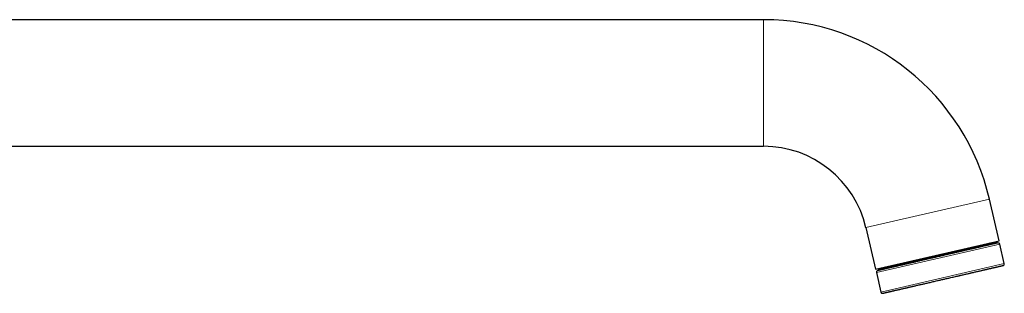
# Model space of a CAD drawing. Header units: millimetres. Extents: x 8 to 829, y 12 to 854.
# Tile 105 of 105: x 643 to 829, y 802 to 854. Entities that reach past the tile are written whole.
import ezdxf

# ---------------------------------------------------------------- set-up
doc = ezdxf.new("R2010")
doc.units = ezdxf.units.MM

msp = doc.modelspace()

# ---------------------------------------------------------------- linework, layer by layer
at = {"color": 7, "linetype": 'Continuous', "lineweight": 30}
for p, q in [((783.58, 853.96), (625.58, 853.96)), ((625.58, 829.96), (783.58, 829.96)), ((828.18, 812.06), (826.36, 819.94)), ((802.97, 814.54), (804.79, 806.66)), ((804.79, 806.66), (828.18, 812.06)), ((827.77, 811.61), (827.72, 811.8)), ((829.18, 807.73), (828.32, 811.43)), ((815.61, 809.01), (815.58, 809.15)), ((804.94, 806.03), (805.79, 802.33)), ((805.31, 806.63), (805.36, 806.44))]:
    msp.add_line(p, q, dxfattribs=at)
at = {"color": 8, "linetype": 'Continuous', "lineweight": 0}
for p, q in [((783.58, 829.96), (783.58, 853.96)), ((802.97, 814.54), (826.36, 819.94)), ((828.32, 811.43), (804.94, 806.03)), ((829.18, 807.73), (805.79, 802.33))]:
    msp.add_line(p, q, dxfattribs=at)
at = {"color": 7, "linetype": 'Continuous', "lineweight": 30}
for centre, radius, start, end in [((783.58, 810.06), 43.9, 13, 90), ((783.58, 810.06), 19.9, 13, 90), ((826.56, 811.95), 0.4, 231.6822, 283), ((828.03, 811.36), 0.3, 13, 103), ((805.23, 806.1), 0.3, 103, 193), ((806.29, 807.27), 0.4, 283, 334.3178), ((828.89, 807.66), 0.3, 283, 13), ((806.09, 802.4), 0.3, 193, 283)]:
    msp.add_arc(centre, radius, start, end, dxfattribs=at)
for points, knots in [([(827.96, 811.65), (827.96, 811.65), (827.96, 811.65), (827.95, 811.65), (827.92, 811.64), (827.87, 811.63), (827.82, 811.62), (827.75, 811.6), (827.67, 811.59), (827.57, 811.56), (827.47, 811.54), (827.36, 811.51), (827.25, 811.49), (827.13, 811.46), (827, 811.43), (826.86, 811.4), (826.72, 811.37), (826.58, 811.33), (826.45, 811.3), (826.33, 811.28), (826.21, 811.25), (826.09, 811.22), (825.96, 811.19), (825.82, 811.16), (825.66, 811.12), (825.5, 811.08), (825.33, 811.05), (825.13, 811), (824.91, 810.95), (824.66, 810.89), (824.4, 810.83), (824.13, 810.77), (823.86, 810.71), (823.59, 810.64), (823.33, 810.58), (823.06, 810.52), (822.81, 810.47), (822.58, 810.41), (822.36, 810.36), (822.13, 810.31), (821.86, 810.25), (821.55, 810.17), (821.2, 810.09), (820.84, 810.01), (820.47, 809.92), (820.12, 809.84), (819.79, 809.77), (819.47, 809.69), (819.15, 809.62), (818.83, 809.55), (818.51, 809.47), (818.19, 809.4), (817.84, 809.32), (817.47, 809.23), (817.08, 809.14), (816.68, 809.05), (816.29, 808.96), (815.9, 808.87), (815.51, 808.78), (815.12, 808.69), (814.73, 808.6), (814.35, 808.51), (813.96, 808.42), (813.58, 808.33), (813.23, 808.25), (812.89, 808.17), (812.58, 808.1), (812.28, 808.03), (811.97, 807.96), (811.67, 807.89), (811.38, 807.83), (811.12, 807.76), (810.89, 807.71), (810.69, 807.67), (810.49, 807.62), (810.3, 807.57), (810.1, 807.53), (809.9, 807.48), (809.7, 807.44), (809.48, 807.39), (809.27, 807.34), (809.04, 807.29), (808.8, 807.23), (808.53, 807.17), (808.28, 807.11), (808.03, 807.05), (807.8, 807), (807.58, 806.95), (807.39, 806.9), (807.2, 806.86), (807.03, 806.82), (806.88, 806.79), (806.74, 806.76), (806.61, 806.72), (806.47, 806.69), (806.31, 806.65), (806.14, 806.62), (805.99, 806.58), (805.85, 806.55), (805.73, 806.52), (805.63, 806.5), (805.54, 806.48), (805.46, 806.46), (805.39, 806.44), (805.33, 806.43), (805.28, 806.42), (805.23, 806.41), (805.2, 806.4), (805.17, 806.39), (805.16, 806.39), (805.16, 806.39), (805.16, 806.39)], [0, 0, 0, 0, 0.007533, 0.018475, 0.029441, 0.040415, 0.051361, 0.062293, 0.073223, 0.084164, 0.09513, 0.104341, 0.113532, 0.122711, 0.131884, 0.14106, 0.150246, 0.15945, 0.165922, 0.172383, 0.178836, 0.185283, 0.191728, 0.198173, 0.205772, 0.213379, 0.220998, 0.228202, 0.238457, 0.248697, 0.258935, 0.269179, 0.279441, 0.288593, 0.297726, 0.306849, 0.31597, 0.323139, 0.330314, 0.3375, 0.345115, 0.355986, 0.36684, 0.37769, 0.38855, 0.399431, 0.408642, 0.417833, 0.427011, 0.436185, 0.445361, 0.454547, 0.463751, 0.474725, 0.485672, 0.496603, 0.507533, 0.518475, 0.529441, 0.540415, 0.551361, 0.562293, 0.573223, 0.584164, 0.59513, 0.604341, 0.613532, 0.622711, 0.631884, 0.64106, 0.650246, 0.65945, 0.665922, 0.672383, 0.678836, 0.685283, 0.691728, 0.698173, 0.705772, 0.713379, 0.720998, 0.728202, 0.738457, 0.748697, 0.758935, 0.769179, 0.779441, 0.788593, 0.797726, 0.806849, 0.81597, 0.823139, 0.830314, 0.8375, 0.845115, 0.855986, 0.86684, 0.87769, 0.88855, 0.899431, 0.908642, 0.917833, 0.927011, 0.936185, 0.945361, 0.954547, 0.963751, 0.974725, 0.985672, 0.996603, 1, 1, 1, 1]), ([(827.72, 811.8), (827.72, 811.8), (827.72, 811.8), (827.71, 811.8), (827.68, 811.79), (827.63, 811.78), (827.57, 811.77), (827.5, 811.75), (827.41, 811.73), (827.3, 811.71), (827.19, 811.68), (827.06, 811.65), (826.92, 811.62), (826.77, 811.58), (826.61, 811.55), (826.43, 811.5), (826.23, 811.46), (826.02, 811.41), (825.8, 811.36), (825.56, 811.3), (825.31, 811.25), (825.06, 811.19), (824.8, 811.13), (824.53, 811.07), (824.26, 811), (823.97, 810.94), (823.67, 810.87), (823.36, 810.8), (823.03, 810.72), (822.69, 810.64), (822.34, 810.56), (821.99, 810.48), (821.63, 810.4), (821.28, 810.32), (820.92, 810.23), (820.56, 810.15), (820.2, 810.07), (819.82, 809.98), (819.44, 809.89), (819.04, 809.8), (818.64, 809.71), (818.23, 809.61), (817.83, 809.52), (817.42, 809.43), (817.03, 809.34), (816.64, 809.25), (816.26, 809.16), (815.87, 809.07), (815.48, 808.98), (815.07, 808.88), (814.67, 808.79), (814.26, 808.7), (813.86, 808.6), (813.47, 808.51), (813.08, 808.42), (812.71, 808.34), (812.35, 808.25), (811.99, 808.17), (811.64, 808.09), (811.28, 808.01), (810.93, 807.93), (810.58, 807.85), (810.23, 807.77), (809.9, 807.69), (809.57, 807.61), (809.26, 807.54), (808.96, 807.47), (808.68, 807.41), (808.41, 807.35), (808.15, 807.28), (807.89, 807.22), (807.64, 807.17), (807.39, 807.11), (807.16, 807.06), (806.94, 807.01), (806.73, 806.96), (806.54, 806.91), (806.37, 806.87), (806.21, 806.84), (806.07, 806.8), (805.93, 806.77), (805.81, 806.74), (805.7, 806.72), (805.6, 806.7), (805.51, 806.68), (805.44, 806.66), (805.39, 806.65), (805.35, 806.64), (805.32, 806.63), (805.31, 806.63), (805.31, 806.63), (805.31, 806.63)], [0, 0, 0, 0, 0.007441, 0.018441, 0.029441, 0.041108, 0.052774, 0.064441, 0.076108, 0.087774, 0.099441, 0.110441, 0.121441, 0.132441, 0.143441, 0.154441, 0.166108, 0.177774, 0.189441, 0.201108, 0.212774, 0.224441, 0.235441, 0.246441, 0.257441, 0.268441, 0.279441, 0.291108, 0.302774, 0.314441, 0.326108, 0.337774, 0.349441, 0.360441, 0.371441, 0.382441, 0.393441, 0.404441, 0.416108, 0.427774, 0.439441, 0.451108, 0.462774, 0.474441, 0.485441, 0.496441, 0.507441, 0.518441, 0.529441, 0.541108, 0.552774, 0.564441, 0.576108, 0.587774, 0.599441, 0.610441, 0.621441, 0.632441, 0.643441, 0.654441, 0.666108, 0.677774, 0.689441, 0.701108, 0.712774, 0.724441, 0.735441, 0.746441, 0.757441, 0.768441, 0.779441, 0.791108, 0.802774, 0.814441, 0.826108, 0.837774, 0.849441, 0.860441, 0.871441, 0.882441, 0.893441, 0.904441, 0.916108, 0.927774, 0.939441, 0.951108, 0.962774, 0.974441, 0.985441, 0.996441, 1, 1, 1, 1]), ([(806.15, 802.1), (806.15, 802.1), (806.15, 802.1), (806.17, 802.11), (806.19, 802.11), (806.23, 802.12), (806.28, 802.13), (806.35, 802.15), (806.43, 802.17), (806.49, 802.18), (806.54, 802.19), (806.6, 802.21), (806.65, 802.22), (806.73, 802.24), (806.83, 802.26), (806.95, 802.29), (807.08, 802.32), (807.21, 802.35), (807.34, 802.38), (807.47, 802.41), (807.6, 802.44), (807.74, 802.47), (807.92, 802.51), (808.12, 802.56), (808.33, 802.61), (808.55, 802.66), (808.76, 802.71), (808.97, 802.75), (809.17, 802.8), (809.37, 802.84), (809.57, 802.89), (809.78, 802.94), (810, 802.99), (810.22, 803.04), (810.44, 803.09), (810.65, 803.14), (810.85, 803.19), (811.04, 803.23), (811.24, 803.28), (811.45, 803.33), (811.66, 803.37), (811.86, 803.42), (812.1, 803.48), (812.37, 803.54), (812.66, 803.61), (812.96, 803.68), (813.27, 803.74), (813.57, 803.82), (813.88, 803.89), (814.22, 803.96), (814.57, 804.05), (814.95, 804.13), (815.34, 804.22), (815.72, 804.31), (816.11, 804.4), (816.48, 804.49), (816.84, 804.57), (817.17, 804.65), (817.51, 804.72), (817.84, 804.8), (818.18, 804.88), (818.51, 804.96), (818.88, 805.04), (819.28, 805.13), (819.7, 805.23), (820.04, 805.31), (820.32, 805.37), (820.51, 805.42), (820.71, 805.46), (820.9, 805.51), (821.14, 805.56), (821.42, 805.63), (821.75, 805.7), (822.07, 805.78), (822.36, 805.85), (822.63, 805.91), (822.87, 805.96), (823.11, 806.02), (823.37, 806.08), (823.65, 806.14), (823.96, 806.21), (824.26, 806.28), (824.55, 806.35), (824.82, 806.41), (825.06, 806.47), (825.28, 806.52), (825.49, 806.57), (825.69, 806.61), (825.9, 806.66), (826.09, 806.71), (826.29, 806.75), (826.46, 806.79), (826.63, 806.83), (826.77, 806.86), (826.91, 806.9), (827.05, 806.93), (827.18, 806.96), (827.31, 806.99), (827.43, 807.02), (827.57, 807.05), (827.71, 807.08), (827.85, 807.11), (827.99, 807.14), (828.12, 807.17), (828.24, 807.2), (828.35, 807.23), (828.46, 807.25), (828.56, 807.28), (828.65, 807.3), (828.74, 807.32), (828.81, 807.33), (828.86, 807.35), (828.9, 807.36), (828.93, 807.36), (828.95, 807.37), (828.95, 807.37), (828.95, 807.37), (828.95, 807.37)], [0, 0, 0, 0, 0.008081, 0.017454, 0.026841, 0.036249, 0.048272, 0.060268, 0.072254, 0.077907, 0.083563, 0.089224, 0.094892, 0.100569, 0.110265, 0.119942, 0.129609, 0.139277, 0.146879, 0.15449, 0.162116, 0.169313, 0.179562, 0.189801, 0.200039, 0.210288, 0.220559, 0.228724, 0.236876, 0.245021, 0.253164, 0.261311, 0.269466, 0.277636, 0.286226, 0.293019, 0.299805, 0.306587, 0.313369, 0.320153, 0.326942, 0.33374, 0.34055, 0.349754, 0.35894, 0.368116, 0.377289, 0.386468, 0.395659, 0.40487, 0.415836, 0.426777, 0.437707, 0.448639, 0.459585, 0.470559, 0.47996, 0.489342, 0.498713, 0.508081, 0.517454, 0.526841, 0.536249, 0.548272, 0.560268, 0.572254, 0.577907, 0.583563, 0.589224, 0.594892, 0.600569, 0.610265, 0.619942, 0.629609, 0.639277, 0.646879, 0.65449, 0.662116, 0.669313, 0.679562, 0.689801, 0.700039, 0.710288, 0.720559, 0.728724, 0.736876, 0.745021, 0.753164, 0.761311, 0.769466, 0.777636, 0.786226, 0.793019, 0.799805, 0.806587, 0.813369, 0.820153, 0.826942, 0.83374, 0.84055, 0.849754, 0.85894, 0.868116, 0.877289, 0.886468, 0.895659, 0.90487, 0.915836, 0.926777, 0.937707, 0.948639, 0.959585, 0.970559, 0.97996, 0.989342, 0.998713, 1, 1, 1, 1])]:
    msp.add_open_spline(points, degree=3, knots=knots, dxfattribs=at)

doc.saveas('drawing.dxf')
